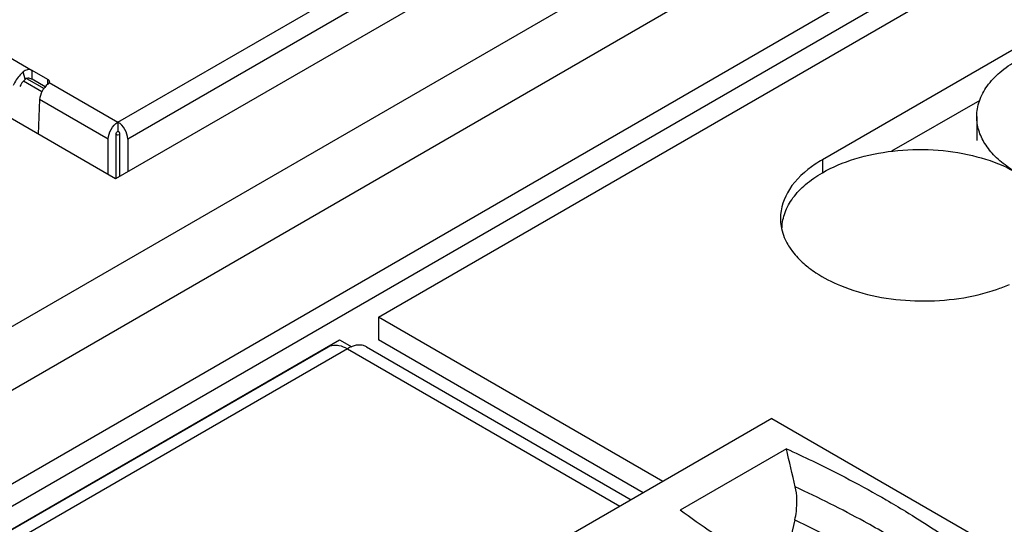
# Paper-space layout '61767N-2-A-2_1_1' of a CAD drawing. Header units: millimetres. Extents: x 0 to 594, y 1 to 420.
# Tile 54 of 222: x 273.67 to 279.04, y 102.75 to 105.5. Entities that reach past the tile are written whole.
import ezdxf

# ---------------------------------------------------------------- set-up
doc = ezdxf.new("R2010")
doc.units = ezdxf.units.MM
doc.header["$LTSCALE"] = 32.67
for name, color, linetype in [('61757N-1_DXF_CONTINUOUS_LINE', 7, 'CONTINUOUS'), ('61759N-0_DXF_CONTINUOUS_LINE', 7, 'CONTINUOUS'), ('61852N-1_DXF_CONTINUOUS_LINE', 7, 'CONTINUOUS'), ('7499021125_DXF_CONTINUOUS_LINE', 7, 'CONTINUOUS'), ('PLG-3B_DXF_CONTINUOUS_LINE', 7, 'CONTINUOUS'), ('U2-PXC_18472DXF_CONTINUOUS_LINE', 7, 'CONTINUOUS')]:
    doc.layers.add(name, color=color, linetype=linetype)

psp = doc.layouts.new('61767N-2-A-2_1_1')

# ---------------------------------------------------------------- linework, layer by layer
at = {"layer": '61757N-1_DXF_CONTINUOUS_LINE', "color": 9, "linetype": 'Continuous'}
psp.add_line((270.6947, 102.13), (283.7754, 109.6822), dxfattribs=at)
at = {"layer": '61757N-1_DXF_CONTINUOUS_LINE', "color": 7, "linetype": 'Continuous'}
for p, q in [((274.1977, 104.6301), (272.1091, 105.836)), ((275.8941, 105.6095), (274.1977, 104.6301))]:
    psp.add_line(p, q, dxfattribs=at)
at = {"layer": '61759N-0_DXF_CONTINUOUS_LINE', "color": 7, "linetype": 'Continuous'}
for p, q in [((271.7361, 101.6266), (275.3549, 103.7159)), ((275.5649, 103.7159), (277.0063, 102.8837))]:
    psp.add_line(p, q, dxfattribs=at)
at = {"layer": '61759N-0_DXF_CONTINUOUS_LINE', "color": 9, "linetype": 'Continuous'}
for q in [(271.781, 101.5815), (276.9448, 102.8482)]:
    psp.add_line((275.4599, 103.7055), q, dxfattribs=at)
at = {"layer": '61759N-0_DXF_CONTINUOUS_LINE', "color": 7, "linetype": 'Continuous'}
for points, knots in [([(275.3549, 103.7159), (275.3676, 103.7232), (275.3887, 103.7274), (275.4086, 103.7247), (275.414, 103.7236)], [0, 0, 0, 0, 0.727913, 1, 1, 1, 1]), ([(275.5472, 103.7231), (275.5425, 103.7243), (275.5218, 103.7277), (275.5004, 103.7233), (275.4854, 103.7176)], [0, 0, 0, 0, 0.230063, 1, 1, 1, 1])]:
    psp.add_open_spline(points, degree=3, knots=knots, dxfattribs=at)
for points in [[(275.414, 103.7236), (275.4301, 103.7203), (275.4456, 103.7137), (275.4599, 103.7055)], [(275.4854, 103.7176), (275.4766, 103.7143), (275.468, 103.7102), (275.4599, 103.7055)], [(275.5649, 103.7159), (275.5593, 103.7191), (275.5533, 103.7215), (275.5472, 103.7231)]]:
    psp.add_open_spline(points, degree=3, dxfattribs=at)
at = {"layer": '61852N-1_DXF_CONTINUOUS_LINE', "color": 7, "linetype": 'Continuous'}
for p, q in [((271.0815, 102.008), (284.3079, 109.6442)), ((284.7512, 109.3882), (271.5249, 101.752)), ((284.7512, 109.2658), (271.6309, 101.6908)), ((275.6296, 103.8769), (284.7512, 109.1433)), ((283.3512, 107.7961), (278.0479, 104.7343)), ((278.9051, 105.0577), (278.4254, 104.7807)), ((275.6296, 103.8769), (275.6296, 103.7545)), ((277.1781, 102.9829), (275.6296, 103.8769)), ((271.7342, 101.628), (275.4175, 103.7545)), ((275.4175, 103.7545), (275.4851, 103.7154)), ((277.0721, 102.9217), (275.6296, 103.7545))]:
    psp.add_line(p, q, dxfattribs=at)
at = {"layer": '61852N-1_DXF_CONTINUOUS_LINE', "color": 9, "linetype": 'Continuous'}
psp.add_line((278.0479, 104.7343), (278.0479, 104.6632), dxfattribs=at)
at = {"layer": '61852N-1_DXF_CONTINUOUS_LINE', "color": 7, "linetype": 'Continuous'}
for centre, radius, start, end in [((278.3932, 104.1355), 0.6912, 119.9688, 123.7687), ((278.0803, 104.4157), 0.2608, 180.0194, 187.0581), ((278.313, 104.5846), 0.5538, 228.6475, 232.3896), ((278.6635, 105.0026), 1.0297, 287.5045, 288.8567), ((278.6865, 104.9374), 0.9605, 288.8168, 293.3155)]:
    psp.add_arc(centre, radius, start, end, dxfattribs=at)
for points, knots in [([(278.009, 104.7101), (277.9545, 104.6736), (277.8614, 104.5916), (277.8194, 104.4705), (277.8194, 104.4157)], [0, 0, 0, 0, 0.544642, 1, 1, 1, 1]), ([(277.8214, 104.3837), (277.8255, 104.3509), (277.8398, 104.3071), (277.8622, 104.2683), (277.8686, 104.2584)], [0, 0, 0, 0, 0.738205, 1, 1, 1, 1]), ([(277.8686, 104.2584), (277.8738, 104.2505), (277.8967, 104.2179), (277.9244, 104.189), (277.9471, 104.1689)], [0, 0, 0, 0, 0.238582, 1, 1, 1, 1]), ([(277.975, 104.146), (277.9873, 104.1365), (278.0409, 104.0985), (278.0999, 104.0684), (278.1463, 104.0493)], [0, 0, 0, 0, 0.235863, 1, 1, 1, 1]), ([(278.1463, 104.0493), (278.2741, 103.9966), (278.5553, 103.9451), (278.8384, 103.9781), (278.9732, 104.0206)], [0, 0, 0, 0, 0.494401, 1, 1, 1, 1])]:
    psp.add_open_spline(points, degree=3, knots=knots, dxfattribs=at)
at = {"layer": '7499021125_DXF_CONTINUOUS_LINE', "color": 9, "linetype": 'Continuous'}
for p, q in [((274.2104, 104.9388), (275.6695, 105.7812)), ((275.7224, 105.6892), (274.2634, 104.8469)), ((273.278, 105.4893), (273.7427, 105.221)), ((273.7055, 105.1734), (273.6932, 105.212)), ((273.7427, 105.1721), (273.7427, 105.221)), ((273.7959, 105.1046), (273.6957, 105.1624)), ((273.7125, 105.1773), (273.8073, 105.1225)), ((273.8274, 105.1458), (273.8285, 105.1715)), ((273.8363, 105.1547), (274.2104, 104.9388)), ((274.1574, 104.8469), (273.7835, 105.0628))]:
    psp.add_line(p, q, dxfattribs=at)
at = {"layer": '7499021125_DXF_CONTINUOUS_LINE', "color": 7, "linetype": 'Continuous'}
for p, q in [((273.8285, 105.1715), (273.7427, 105.221)), ((273.8138, 105.131), (273.7427, 105.1721)), ((273.8374, 105.1588), (273.8363, 105.1547)), ((273.7835, 105.0628), (273.7751, 104.8741)), ((274.2104, 104.9388), (274.2104, 104.8898)), ((274.1574, 104.6534), (274.1574, 104.8469)), ((274.1998, 104.6301), (274.1998, 104.8714)), ((274.221, 104.6436), (274.221, 104.8714)), ((274.2634, 104.8469), (274.2634, 104.6681))]:
    psp.add_line(p, q, dxfattribs=at)
psp.add_arc((273.7245, 105.1568), 0.0252, 138.8461, 147.9959, dxfattribs=at)
for centre, major_axis, ratio, start_param, end_param in [((273.8365, 105.0934), (0.0402, 0.0634), 0.547832, 1.009347, 2.378786), ((273.8073, 105.1592), (0.03, 0), 0.577341, -0.024387, 0.786651)]:
    psp.add_ellipse(centre, major_axis=major_axis, ratio=ratio, start_param=start_param, end_param=end_param, dxfattribs=at)
for points, knots in [([(273.6932, 105.212), (273.6876, 105.2071), (273.666, 105.1855), (273.649, 105.1594), (273.6393, 105.1384)], [0, 0, 0, 0, 0.243319, 1, 1, 1, 1]), ([(273.7427, 105.1721), (273.7407, 105.1732), (273.7312, 105.1775), (273.7203, 105.1788), (273.7125, 105.1773)], [0, 0, 0, 0, 0.229351, 1, 1, 1, 1]), ([(273.8285, 105.1458), (273.8294, 105.1465), (273.8324, 105.1491), (273.8351, 105.1522), (273.8363, 105.1547)], [0, 0, 0, 0, 0.286176, 1, 1, 1, 1]), ([(274.1574, 104.8469), (274.1574, 104.8651), (274.1698, 104.901), (274.1947, 104.9297), (274.2104, 104.9388)], [0, 0, 0, 0, 0.500006, 1, 1, 1, 1]), ([(274.2634, 104.8469), (274.2634, 104.8651), (274.251, 104.901), (274.2262, 104.9297), (274.2104, 104.9388)], [0, 0, 0, 0, 0.500005, 1, 1, 1, 1])]:
    psp.add_open_spline(points, degree=3, knots=knots, dxfattribs=at)
for points in [[(273.7427, 105.221), (273.7282, 105.2294), (273.7058, 105.2231), (273.6932, 105.212)], [(273.7031, 105.1701), (273.6914, 105.1595), (273.6818, 105.1464), (273.6749, 105.1322)], [(273.7125, 105.1773), (273.7099, 105.1768), (273.7073, 105.1753), (273.7055, 105.1733)], [(274.1998, 104.8714), (274.1998, 104.8785), (274.2043, 104.8862), (274.2104, 104.8898)], [(274.221, 104.8714), (274.221, 104.8785), (274.2165, 104.8862), (274.2104, 104.8898)]]:
    psp.add_open_spline(points, degree=3, dxfattribs=at)
at = {"layer": '7499021125_DXF_CONTINUOUS_LINE', "color": 9, "linetype": 'Continuous'}
psp.add_open_spline([(274.221, 104.8714), (274.2149, 104.8679), (274.2059, 104.8679), (274.1998, 104.8714)], degree=3, dxfattribs=at)
at = {"layer": 'PLG-3B_DXF_CONTINUOUS_LINE', "color": 7, "linetype": 'Continuous'}
psp.add_line((278.8889, 104.9694), (278.8889, 104.8396), dxfattribs=at)
for points, knots in [([(278.8889, 104.9694), (278.8889, 104.998), (278.8994, 105.0575), (278.9446, 105.1405), (279.0159, 105.2155), (279.0756, 105.2566), (279.1085, 105.2756)], [0, 0, 0, 0, 0.217771, 0.450951, 0.710192, 1, 1, 1, 1]), ([(279.5034, 104.5435), (279.421, 104.5523), (279.3011, 104.5768), (279.1558, 104.6354), (279.0637, 104.6882), (278.9884, 104.7496), (278.9321, 104.8181), (278.897, 104.8921), (278.8889, 104.9442), (278.8889, 104.9694)], [0, 0, 0, 0, 0.307285, 0.449123, 0.580192, 0.699557, 0.807608, 0.90644, 1, 1, 1, 1]), ([(278.0479, 104.6632), (278.1034, 104.6953), (278.2291, 104.7472), (278.434, 104.7882), (278.6507, 104.7942), (278.8615, 104.7645), (279.0493, 104.7018), (279.18, 104.6222), (279.2567, 104.5453), (279.2974, 104.4854), (279.3225, 104.4222), (279.3282, 104.3784), (279.3282, 104.3571)], [0, 0, 0, 0, 0.12868, 0.270273, 0.41743, 0.561777, 0.695448, 0.812713, 0.864678, 0.912511, 0.957141, 1, 1, 1, 1]), ([(277.8283, 104.3644), (277.8291, 104.3925), (277.841, 104.4506), (277.8865, 104.5313), (277.957, 104.6044), (278.0156, 104.6446), (278.0479, 104.6632)], [0, 0, 0, 0, 0.217751, 0.451391, 0.710769, 1, 1, 1, 1])]:
    psp.add_open_spline(points, degree=3, knots=knots, dxfattribs=at)
at = {"layer": 'U2-PXC_18472DXF_CONTINUOUS_LINE', "color": 7, "linetype": 'Continuous'}
for p, q in [((277.7721, 103.3259), (264.3654, 95.5856)), ((277.7721, 103.3259), (278.8913, 102.6797)), ((277.8522, 103.1605), (277.2737, 102.8265)), ((277.8978, 102.7737), (277.8514, 102.5808))]:
    psp.add_line(p, q, dxfattribs=at)
psp.add_ellipse((274.1532, 98.2245), major_axis=(-3.9049, 20.8596), ratio=0.218384, start_param=-1.383168, end_param=-1.372965, dxfattribs=at)
for points, knots in [([(277.8522, 103.1605), (277.8996, 103.139), (278.0841, 103.053), (278.2645, 102.9583), (278.3958, 102.8825)], [0, 0, 0, 0, 0.255309, 1, 1, 1, 1]), ([(277.8978, 102.7737), (277.9014, 102.7888), (277.9122, 102.848), (277.9103, 102.9098), (277.9003, 102.9532)], [0, 0, 0, 0, 0.259003, 1, 1, 1, 1]), ([(278.3958, 102.8825), (278.4309, 102.8622), (278.5678, 102.7812), (278.7012, 102.6942), (278.7981, 102.6258)], [0, 0, 0, 0, 0.25492, 1, 1, 1, 1]), ([(277.7552, 102.5126), (277.7127, 102.5372), (277.548, 102.6351), (277.3885, 102.7419), (277.2737, 102.8265)], [0, 0, 0, 0, 0.256022, 1, 1, 1, 1])]:
    psp.add_open_spline(points, degree=3, knots=knots, dxfattribs=at)
at = {"layer": 'U2-PXC_18472DXF_CONTINUOUS_LINE', "color": 9, "linetype": 'Continuous'}
for points, knots in [([(278.3958, 102.6972), (278.3563, 102.72), (278.1942, 102.8111), (278.0277, 102.8944), (277.9003, 102.9532)], [0, 0, 0, 0, 0.245107, 1, 1, 1, 1]), ([(277.8978, 102.7737), (277.9376, 102.755), (278.0933, 102.6802), (278.2459, 102.599), (278.3574, 102.5346)], [0, 0, 0, 0, 0.254612, 1, 1, 1, 1])]:
    psp.add_open_spline(points, degree=3, knots=knots, dxfattribs=at)

doc.saveas('drawing.dxf')
